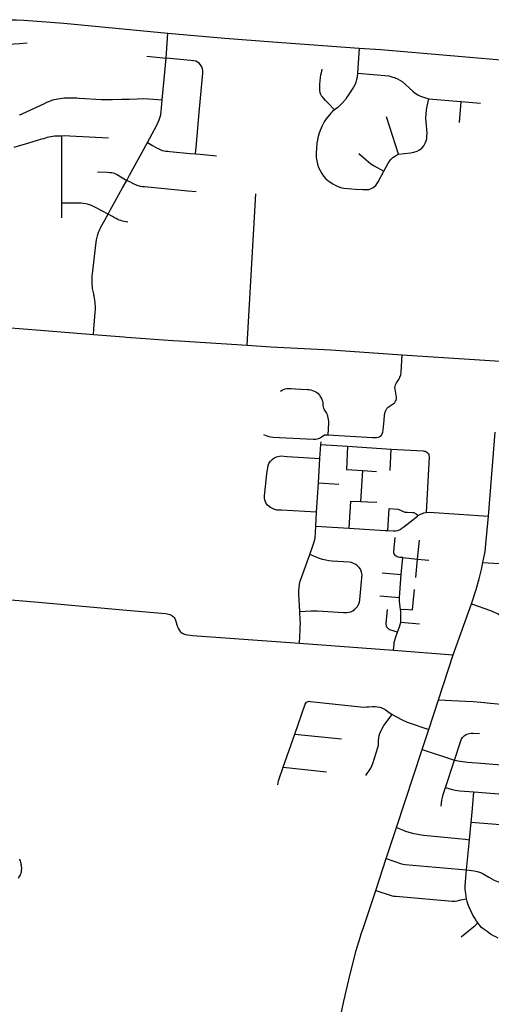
# Model space of a CAD drawing. Extents: x 1410746 to 1533160, y 578873 to 704954.
# Tile 212 of 227: x 1503767 to 1507977, y 668930 to 677723. Entities that reach past the tile are written whole.
import ezdxf

# ---------------------------------------------------------------- set-up
doc = ezdxf.new("R2010")
doc.units = 0
doc.header["$MEASUREMENT"] = 0
doc.layers.add('MC_STREETS', color=254, linetype='CONTINUOUS')

msp = doc.modelspace()

# ---------------------------------------------------------------- linework, layer by layer
at = {"layer": 'MC_STREETS'}
for p, q in [((1505073.388125, 677379.55225), (1505090.69715, 677604.3894)), ((1504903.21655, 677396.453475), (1505073.388125, 677379.55225)), ((1506796.166175, 677469.071425), (1506782.554975, 677245.9879)), ((1507691.66405, 676805.745325), (1507706.908125, 676992.721)), ((1507706.908125, 676992.721), (1507878.79385, 676978.726325)), ((1507147.919075, 676521.614675), (1507042.631575, 676854.872525)), ((1505796.904725, 674816.786375), (1505874.861, 676167.0483)), ((1507182.407425, 674731.64775), (1508056.641525, 674674.097)), ((1506455.02355, 673929.142575), (1506456.83645, 673953.759075)), ((1507950.413825, 673289.7789), (1508010.378775, 674040.085625)), ((1506446.715875, 673803.8276), (1506455.02355, 673929.142575)), ((1506455.02355, 673929.142575), (1506694.4219, 673913.4438)), ((1506694.4219, 673913.4438), (1507082.7961, 673888.748375)), ((1507072.643675, 673696.27525), (1507082.7961, 673888.748375)), ((1506433.058275, 673587.28335), (1506446.715875, 673803.8276)), ((1506812.8592, 673420.05695), (1506828.920175, 673697.111)), ((1506828.920175, 673697.111), (1506952.588975, 673689.402425)), ((1506416.8207, 673325.4247), (1506433.058275, 673587.28335)), ((1506433.058275, 673587.28335), (1506614.34415, 673574.920775)), ((1507051.649925, 673161.014425), (1507064.291, 673357.887525)), ((1506409.73815, 673200.0301), (1506416.8207, 673325.4247)), ((1506409.73815, 673200.0301), (1506706.8514, 673182.229625)), ((1507316.9499, 672906.7375), (1507334.27325, 673075.38865)), ((1507172.591925, 672768.986675), (1507187.99475, 672919.1787)), ((1507187.99475, 672919.1787), (1507316.9499, 672906.7375)), ((1507302.01065, 672742.31685), (1507316.9499, 672906.7375)), ((1507316.9499, 672906.7375), (1507418.590525, 672897.611975)), ((1507003.82315, 672784.25305), (1507172.591925, 672768.986675)), ((1507156.238075, 672563.46225), (1507172.591925, 672768.986675)), ((1506982.13565, 672578.2218), (1507156.238075, 672563.46225)), ((1507637.45085, 672050.84885), (1507799.9457, 672507.25535)), ((1507168.054375, 672343.285125), (1507337.186, 672326.27995)), ((1506264.197325, 672155.139075), (1507102.923525, 672091.80365)), ((1507102.923525, 672091.80365), (1507637.45085, 672050.84885)), ((1507506.115875, 671648.45415), (1507637.45085, 672050.84885)), ((1507417.916075, 671384.19245), (1507506.115875, 671648.45415)), ((1506119.884275, 671047.565525), (1506223.921925, 671342.45015)), ((1506223.921925, 671342.45015), (1506639.570025, 671300.4099)), ((1507359.366425, 671205.863525), (1507417.916075, 671384.19245)), ((1507130.08775, 670510.225125), (1507359.366425, 671205.863525)), ((1507359.366425, 671205.863525), (1507649.4289, 671111.021825)), ((1507568.007325, 670866.654625), (1507649.4289, 671111.021825)), ((1506119.884275, 671047.565525), (1506504.741225, 671006.66705)), ((1507782.545425, 670398.537025), (1507797.779325, 670556.740775)), ((1507797.779325, 670556.740775), (1508057.765675, 670534.530525)), ((1507038.981975, 670232.989875), (1507130.08775, 670510.225125)), ((1507755.484475, 670130.522475), (1507782.545425, 670398.537025)), ((1506945.903775, 669946.7009), (1507038.981975, 670232.989875))]:
    msp.add_line(p, q, dxfattribs=at)
for points in [[(1502656.530475, 677415.9919), (1502681.665675, 677422.85895), (1502742.156, 677443.1802), (1502920.717575, 677507.5297), (1503067.985325, 677559.83865), (1503142.2906, 677584.34155), (1503399.942, 677668.5087), (1503533.74, 677709.009325), (1503563.40295, 677715.78715), (1503587.8993, 677719.345225), (1503623.6046, 677721.60505), (1503664.917525, 677723.3977), (1503709.84655, 677723.30255), (1503737.300375, 677721.808925), (1503802.4915, 677718.14165), (1504160.554975, 677692.4542), (1505090.69715, 677604.3894)], [(1505090.69715, 677604.3894), (1505598.8332, 677559.16375), (1506026.331425, 677524.637925), (1506796.166175, 677469.071425)], [(1503617.910075, 677501.343725), (1503617.912575, 677501.3439), (1503662.802225, 677504.45785), (1503766.524725, 677511.66325), (1503832.386875, 677516.238575)], [(1506796.166175, 677469.071425), (1506990.5434, 677456.4235), (1508235.382275, 677348.5302)], [(1505038.7645, 677006.387), (1505055.9226, 677192.243575), (1505073.388125, 677379.55225)], [(1505335.2416, 676525.8873), (1505341.299675, 676580.78975), (1505370.356375, 676895.400675), (1505402.3038, 677245.2986), (1505402.42225, 677267.155825), (1505398.81825, 677285.073775), (1505391.571225, 677303.4225), (1505380.668025, 677321.473625), (1505368.000725, 677335.185225), (1505354.130675, 677344.54675), (1505338.53655, 677351.75375), (1505319.81415, 677356.83215), (1505295.424425, 677359.099225), (1505073.388125, 677379.55225)], [(1506576.069175, 676917.849125), (1506522.8967, 676974.19545), (1506497.293075, 677002.350925), (1506468.9421, 677033.8351), (1506462.364025, 677042.698925), (1506455.297425, 677055.57915), (1506450.2023, 677068.7878), (1506448.116025, 677077.5696), (1506445.84175, 677091.4554), (1506445.552375, 677106.39795), (1506445.623575, 677125.705975), (1506446.315825, 677148.281725), (1506451.6088, 677207.570325), (1506454.82105, 677229.735625), (1506459.68425, 677250.0489), (1506467.9736, 677280.629875)], [(1506782.554975, 677245.9879), (1506777.954925, 677209.2747), (1506773.913925, 677187.853175), (1506767.31355, 677164.65635), (1506760.52485, 677146.563875), (1506747.7017, 677120.9304), (1506701.785125, 677051.451875), (1506688.480375, 677030.19895), (1506674.0985, 677011.51625), (1506642.5149, 676973.473025), (1506607.6485, 676940.226025), (1506576.069175, 676917.849125)], [(1506782.554975, 677245.9879), (1507062.3707, 677221.583425), (1507089.75615, 677214.162825), (1507118.505425, 677204.531275), (1507140.784575, 677194.289175), (1507161.359675, 677182.98475), (1507181.066325, 677170.239025), (1507211.75, 677143.449375), (1507245.44875, 677112.597075), (1507275.283975, 677085.45835), (1507297.437475, 677068.296325), (1507320.47975, 677053.6684), (1507345.23955, 677040.83115), (1507379.537375, 677027.45585), (1507418.9415, 677016.902075)], [(1503765.59285, 676873.40005), (1503781.9957, 676879.65725), (1503796.4399, 676886.314725), (1503981.974625, 676973.266975), (1504010.582175, 676986.587175), (1504026.15565, 676993.588475), (1504041.715975, 676999.861425), (1504053.867525, 677004.010675), (1504064.32125, 677007.462125), (1504076.178825, 677010.8883), (1504124.664625, 677020.92995), (1504146.3411, 677023.811825), (1504165.18325, 677025.2882), (1504185.429275, 677026.738975), (1504201.43745, 677026.810175), (1504219.130325, 677026.8502), (1504238.206725, 677025.772125), (1504251.394375, 677025.166475), (1504265.992425, 677024.8991), (1504278.05705, 677024.3138), (1504297.4074, 677022.866625), (1504496.018225, 677011.215075), (1504508.925025, 677010.614675), (1504527.166125, 677009.916175), (1504560.853725, 677009.299725), (1504576.58795, 677009.740325), (1504593.999975, 677009.786275), (1504678.57985, 677012.6104), (1504713.9853, 677013.7843), (1504743.77625, 677015.06085), (1504814.31285, 677017.77805), (1504875.54535, 677018.479825), (1504915.95735, 677017.011975), (1504961.38245, 677013.266575), (1505038.7645, 677006.387)], [(1504908.549875, 676627.31885), (1504991.1091, 676780.647625), (1505013.036225, 676827.9733), (1505025.960075, 676874.370525), (1505029.9348, 676907.451825), (1505031.563725, 676935.11055), (1505038.7645, 677006.387)], [(1507147.919075, 676521.614675), (1507198.88485, 676529.06675), (1507255.171175, 676535.693375), (1507284.747875, 676540.6202), (1507314.39085, 676549.18875), (1507335.40395, 676561.922325), (1507355.34025, 676577.225775), (1507373.123675, 676597.66865), (1507387.2772, 676619.27065), (1507395.8159, 676640.975), (1507400.6456, 676659.46775), (1507402.486475, 676683.4795), (1507402.963525, 676709.702225), (1507396.128875, 676812.566525), (1507393.68335, 676847.9503), (1507395.3825, 676879.615925), (1507399.721075, 676917.42655), (1507405.1164, 676951.5751), (1507418.9415, 677016.902075)], [(1507418.9415, 677016.902075), (1507667.9525, 676997.072375), (1507706.908125, 676992.721)], [(1506576.069175, 676917.849125), (1506558.3717, 676902.14115), (1506542.953425, 676888.21335), (1506532.033175, 676874.568025), (1506520.525325, 676859.4762), (1506503.537175, 676836.469025), (1506485.64055, 676809.835225), (1506467.8919, 676775.91205), (1506448.305975, 676733.6428), (1506437.341425, 676702.14645), (1506428.87655, 676669.147175), (1506423.986475, 676647.37655), (1506420.1397, 676621.215525), (1506416.168575, 676572.832425), (1506414.06785, 676534.6166), (1506413.342475, 676510.22), (1506414.120025, 676491.26105), (1506418.087525, 676462.406775), (1506425.4038, 676432.398975), (1506435.534025, 676402.703825), (1506447.682625, 676375.886625), (1506462.678325, 676351.2036), (1506479.3722, 676327.218075), (1506500.564075, 676303.51505), (1506528.467575, 676278.2326), (1506561.203075, 676256.1408), (1506593.7509, 676239.152975), (1506630.850225, 676225.361325), (1506661.338025, 676218.612325), (1506698.055475, 676214.6645), (1506765.6541, 676210.154325), (1506829.883625, 676205.705525), (1506859.64865, 676205.5277), (1506871.17225, 676206.046725), (1506882.722425, 676208.022125), (1506892.31395, 676210.397775), (1506904.4655, 676214.548675), (1506921.48875, 676224.07525), (1506933.1518, 676232.24255), (1506944.5668, 676242.235625), (1506955.500175, 676256.609625), (1506966.787225, 676274.984925), (1507016.831425, 676370.6199)], [(1503719.0434, 676586.07155), (1503756.875675, 676597.036425), (1503808.8247, 676612.1145), (1503964.404125, 676658.082575), (1503982.75875, 676663.575675), (1504000.271175, 676669.083875), (1504015.7915, 676673.17145), (1504027.916475, 676675.864025), (1504045.402, 676679.915525), (1504061.73825, 676682.530675), (1504078.067275, 676684.782), (1504091.576125, 676686.35615), (1504112.096425, 676687.4375), (1504142.364575, 676687.569825)], [(1504142.364575, 676687.569825), (1504170.6742, 676688.257625), (1504213.72385, 676685.96165), (1504558.695075, 676668.7418)], [(1504142.417575, 676084.665975), (1504142.4495, 676104.675325), (1504142.682925, 676194.652975), (1504143.528725, 676550.833325), (1504142.364575, 676687.569825)], [(1504723.184425, 676288.607425), (1504747.879925, 676333.6964), (1504908.549875, 676627.31885)], [(1504908.549875, 676627.31885), (1504951.022875, 676600.3107), (1504995.5077, 676575.816), (1505009.97945, 676568.62935), (1505025.57425, 676561.422), (1505040.0857, 676556.420375), (1505055.179175, 676552.5011), (1505071.695875, 676549.64905), (1505090.1978, 676547.85345), (1505107.8641, 676546.43745), (1505288.973325, 676529.64745), (1505335.2416, 676525.8873)], [(1505335.2416, 676525.8873), (1505379.2507, 676521.440125), (1505522.916225, 676507.743225)], [(1506794.655025, 676528.638925), (1506860.0053, 676471.843125), (1506880.71555, 676452.520975), (1506901.7798, 676437.20015), (1506931.506775, 676419.535475), (1507016.831425, 676370.6199)], [(1507016.831425, 676370.6199), (1507053.691575, 676436.255925), (1507067.31065, 676459.3251), (1507082.246975, 676477.633775), (1507097.68525, 676492.654425), (1507121.5589, 676508.2502), (1507147.919075, 676521.614675)], [(1504462.94415, 676364.520275), (1504551.4929, 676361.00705), (1504572.155725, 676360.009525), (1504587.688475, 676358.2995), (1504602.508725, 676354.594425), (1504617.021575, 676349.570725), (1504632.342425, 676342.732475), (1504647.081575, 676334.8119), (1504670.9785, 676320.8946), (1504723.184425, 676288.607425)], [(1504555.4691, 675985.856975), (1504574.68885, 676020.931975), (1504619.0539, 676101.895825), (1504683.202875, 676221.57425), (1504723.184425, 676288.607425)], [(1504723.184425, 676288.607425), (1504746.8471, 676277.24475), (1504778.57835, 676261.727075), (1504791.365725, 676254.5709), (1504813.651775, 676244.690675), (1504843.831825, 676236.48795), (1504863.724175, 676233.938075), (1504879.699875, 676232.18875), (1505267.7109, 676195.9493), (1505342.227475, 676190.417825)], [(1504142.210075, 675954.67045), (1504142.315675, 676020.8279), (1504142.417575, 676084.665975)], [(1502781.32985, 675077.43955), (1502823.275375, 675072.88025), (1502946.72275, 675054.77245), (1503084.25135, 675034.7597), (1503259.37405, 675012.6003), (1503427.2779, 674994.9468), (1503493.141275, 674987.5449), (1503951.906775, 674949.25955), (1504425.826775, 674912.03815)], [(1504425.826775, 674912.03815), (1504695.92695, 674890.824625), (1504721.448875, 674888.900425), (1505134.03925, 674859.4966), (1505193.786825, 674855.49005), (1505796.904725, 674816.786375)], [(1505796.904725, 674816.786375), (1506009.82325, 674801.70335), (1506543.2875, 674773.416925), (1507182.407425, 674731.64775)], [(1506517.969, 674017.13515), (1506914.849075, 673991.9539), (1506935.250525, 673991.465025), (1506952.20865, 673991.65345), (1506966.152, 673994.4798), (1506977.661575, 673999.0789), (1506985.90675, 674003.955075), (1506996.224075, 674013.8914), (1507003.069075, 674024.861925), (1507008.92415, 674038.75935), (1507012.12735, 674057.97855), (1507020.14015, 674145.62795), (1507024.625375, 674191.45135), (1507030.156525, 674217.581875), (1507034.672925, 674234.258675), (1507043.106625, 674250.1353), (1507056.26015, 674263.011575), (1507100.0409, 674292.089275), (1507114.530125, 674305.32755), (1507122.38435, 674316.0925), (1507126.4825, 674326.533375), (1507129.266225, 674339.28405), (1507130.3381, 674351.980375), (1507128.151725, 674370.63635), (1507117.614625, 674422.15235), (1507116.457925, 674437.574775), (1507118.38575, 674451.0694), (1507121.855775, 674463.021775), (1507130.3381, 674479.600875), (1507151.1986, 674510.481875), (1507161.5685, 674529.723725), (1507168.492525, 674550.242625), (1507173.520875, 674574.063175), (1507182.407425, 674731.64775)], [(1506095.51105, 674405.1482), (1506108.9746, 674415.7537), (1506121.18195, 674421.39545), (1506135.3674, 674425.3512), (1506152.5543, 674428.5508), (1506177.2119, 674429.3353), (1506186.7561, 674428.7871), (1506227.6088, 674426.4404), (1506277.5265, 674423.5731), (1506335.1228, 674420.2646), (1506350.2267, 674419.397), (1506365.98435, 674416.969725), (1506381.76515, 674412.6798), (1506396.6267, 674407.164175), (1506409.267, 674400.256775), (1506427.5721, 674386.822025), (1506442.6631, 674370.36285), (1506455.628725, 674349.72495), (1506463.23055, 674334.152325), (1506469.51965, 674317.148475), (1506472.547725, 674302.70685), (1506473.9453, 674281.9761), (1506475.10995, 674266.60275), (1506478.370975, 674252.8599), (1506483.495425, 674240.9805), (1506488.7233, 674232.530325), (1506500.732225, 674217.4546), (1506506.55545, 674208.137425), (1506511.6799, 674196.258025), (1506521.230025, 674152.234325), (1506522.6276, 674136.860975), (1506522.5532, 674119.71495), (1506517.969, 674017.13515)], [(1505944.0789, 674018.980025), (1505959.2432, 674011.5923), (1505974.01865, 674006.537525), (1505990.349425, 674000.7051), (1506007.45785, 673996.428), (1506025.38425, 673993.615125), (1506327.85205, 673978.541925), (1506390.59495, 673977.63755), (1506410.8812, 673978.22905), (1506422.63715, 673979.16205), (1506433.27345, 673981.961075), (1506442.60355, 673985.506525), (1506451.754775, 673991.07265), (1506475.60665, 674008.09285), (1506487.455225, 674014.34), (1506499.334625, 674016.902225), (1506517.969, 674017.13515)], [(1506694.4219, 673913.4438), (1506683.324275, 673706.7439), (1506828.920175, 673697.111)], [(1507082.7961, 673888.748375), (1507367.563825, 673871.542725), (1507376.88025, 673870.629825), (1507386.3999, 673868.99925), (1507393.6535, 673866.31715), (1507402.270925, 673861.424125), (1507408.636075, 673856.207925), (1507414.9612, 673848.806375), (1507418.73285, 673839.99405), (1507420.52615, 673830.488825), (1507420.888675, 673819.5525), (1507394.406375, 673323.3855)], [(1506416.8207, 673325.4247), (1506105.33095, 673341.473075), (1506061.2828, 673344.09805), (1506035.8524, 673351.120025), (1506005.54045, 673367.703), (1505980.34925, 673387.83615), (1505967.712775, 673403.368275), (1505960.41095, 673418.8033), (1505955.38865, 673436.01815), (1505952.8401, 673450.273375), (1505952.075675, 673469.960675), (1505954.56615, 673498.696825), (1505974.22785, 673668.113475), (1505977.706525, 673704.846675), (1505983.94635, 673738.979475), (1505991.93255, 673761.057525), (1506004.9125, 673779.7655), (1506019.818, 673796.252675), (1506036.6024, 673807.969175), (1506060.412725, 673819.9219), (1506098.1748, 673826.88385), (1506154.957925, 673822.262275), (1506446.715875, 673803.8276)], [(1506706.8514, 673182.229625), (1506722.581425, 673421.79305), (1506812.8592, 673420.05695)], [(1506812.8592, 673420.05695), (1506870.281075, 673418.62465), (1506954.656075, 673414.110775)], [(1507064.291, 673357.887525), (1507144.499325, 673353.200025), (1507206.097425, 673326.247975), (1507226.649375, 673323.741625), (1507275.272275, 673322.7391), (1507285.7989, 673320.734025), (1507305.849575, 673310.207425), (1507324.972925, 673294.615275)], [(1507051.649925, 673161.014425), (1507102.985125, 673157.52985), (1507123.227525, 673158.618775), (1507141.55065, 673162.292975), (1507161.9056, 673169.573475), (1507178.963975, 673180.921225), (1507195.494125, 673194.10065), (1507248.2122, 673235.76725), (1507316.58475, 673288.807825), (1507324.972925, 673294.615275)], [(1507324.972925, 673294.615275), (1507345.7125, 673305.8033), (1507362.293775, 673314.470775), (1507375.860275, 673319.558225), (1507394.406375, 673323.3855)], [(1507394.406375, 673323.3855), (1507421.143475, 673324.116325), (1507950.413825, 673289.7789)], [(1507902.37505, 672874.4752), (1507921.143475, 672975.158), (1507932.2433, 673072.501825), (1507950.413825, 673289.7789)], [(1506355.71495, 672948.173975), (1506379.986575, 673016.224375), (1506391.834975, 673049.89065), (1506398.97175, 673071.619925), (1506403.85595, 673093.02605), (1506409.73815, 673200.0301)], [(1506706.8514, 673182.229625), (1507028.36585, 673162.531175), (1507051.649925, 673161.014425)], [(1507187.99475, 672919.1787), (1507158.005825, 672921.3884), (1507146.01025, 672924.229475), (1507136.382225, 672927.544025), (1507127.2277, 672932.279125), (1507121.149775, 672936.419075), (1507114.53725, 672943.4614), (1507109.662275, 672953.3869), (1507108.123225, 672961.4302), (1507107.99495, 672969.811725), (1507119.657275, 673098.829725)], [(1506266.9348, 672436.41315), (1506258.123825, 672591.4873), (1506258.2897, 672619.023), (1506260.99405, 672651.1878), (1506265.963775, 672682.63105), (1506271.90085, 672708.018075), (1506282.0304, 672742.5809), (1506355.71495, 672948.173975)], [(1506266.9348, 672436.41315), (1506368.147025, 672443.722575), (1506425.75385, 672445.2229), (1506658.041775, 672430.06085), (1506685.852425, 672430.28295), (1506704.600525, 672431.797225), (1506722.32305, 672436.121775), (1506741.451725, 672444.93615), (1506758.53075, 672457.3764), (1506771.44185, 672469.992275), (1506782.388, 672483.267375), (1506791.596625, 672499.400275), (1506799.01395, 672521.12465), (1506801.718425, 672542.888925), (1506822.099525, 672740.0271), (1506822.576875, 672766.2498), (1506819.07065, 672789.630325), (1506808.036225, 672816.0627), (1506796.63085, 672830.892625), (1506782.054, 672846.2212), (1506766.412, 672858.489425), (1506748.02945, 672867.796525), (1506728.6872, 672875.051525), (1506707.04875, 672879.22255), (1506557.04875, 672887.5559), (1506525.416825, 672890.9538), (1506498.670975, 672896.057975), (1506471.31265, 672902.38715), (1506443.159875, 672910.47255), (1506355.71495, 672948.173975)], [(1507799.9457, 672507.25535), (1507840.4143, 672634.01215), (1507868.192075, 672730.366325), (1507889.084525, 672811.583275), (1507902.37505, 672874.4752)], [(1507902.37505, 672874.4752), (1508291.932875, 672850.29065), (1508436.714725, 672842.19815), (1508551.773875, 672836.831675), (1508720.64985, 672825.389125), (1508869.4208, 672815.918725)], [(1503441.075775, 672562.4579), (1503933.74525, 672520.05885), (1504687.217475, 672451.48245), (1505068.641425, 672418.622875), (1505082.373025, 672416.91455), (1505095.235525, 672413.764625), (1505105.85885, 672411.0202), (1505114.228925, 672407.952625), (1505121.971725, 672404.585675), (1505129.3954, 672399.017925), (1505136.819075, 672392.831525), (1505146.09865, 672383.86125), (1505150.733125, 672376.68235), (1505153.98935, 672370.4294), (1505158.275425, 672359.05705), (1505163.805925, 672338.917975), (1505169.897775, 672318.76875), (1505179.0185, 672295.285525), (1505184.6753, 672282.0664), (1505192.85935, 672268.801325), (1505199.451525, 672260.665525), (1505205.803225, 672254.720325), (1505217.717225, 672245.758725), (1505228.267075, 672239.008075), (1505238.2956, 672234.452975), (1505246.398275, 672232.118975), (1505267.95205, 672228.081925), (1505290.368325, 672225.122275), (1505308.0376, 672223.7066), (1506264.197325, 672155.139075)], [(1507167.441025, 672455.033225), (1507159.61165, 672503.2664), (1507155.877075, 672529.5659), (1507156.238075, 672563.46225)], [(1507167.441025, 672455.033225), (1507204.66105, 672457.2831), (1507272.53215, 672451.667875), (1507290.121025, 672634.242075)], [(1507799.9457, 672507.25535), (1507970.1324, 672446.446525), (1508002.5406, 672433.386525), (1508031.61565, 672419.19205), (1508055.9973, 672404.769125), (1508075.9147, 672391.376375), (1508098.177675, 672373.26535), (1508128.56115, 672345.024925)], [(1506264.197325, 672155.139075), (1506270.3812, 672273.23075), (1506271.69635, 672301.725725), (1506272.573125, 672331.097475), (1506271.69635, 672361.7844), (1506266.9348, 672436.41315)], [(1507138.58535, 672254.02035), (1507070.7131, 672274.53185), (1507063.972975, 672277.901925), (1507057.582325, 672283.250125), (1507049.02395, 672291.4207), (1507042.457675, 672301.012875), (1507039.848425, 672311.989875), (1507038.729675, 672327.6762), (1507051.415175, 672457.13325)], [(1507168.054375, 672343.285125), (1507169.3718, 672359.0944), (1507169.92725, 672375.56555), (1507170.5237, 672408.3437), (1507169.382625, 672438.238975), (1507167.441025, 672455.033225)], [(1507138.58535, 672254.02035), (1507158.887225, 672309.0952), (1507165.539975, 672329.7792), (1507167.32245, 672336.40515), (1507168.054375, 672343.285125)], [(1507102.923525, 672091.80365), (1507108.1545, 672147.150775), (1507109.820725, 672159.522025), (1507114.13635, 672180.574475), (1507123.39715, 672211.009125), (1507138.58535, 672254.02035)], [(1506223.921925, 671342.45015), (1506316.575975, 671610.79865), (1506320.889075, 671618.9456), (1506327.940175, 671627.09115), (1506334.578625, 671631.516775), (1506342.408575, 671634.580675), (1506351.770925, 671635.598075), (1506361.566125, 671635.25), (1506810.185675, 671585.3993), (1506837.50195, 671583.961625), (1506861.463575, 671585.3993), (1506883.02905, 671587.31625), (1506917.054575, 671590.670875), (1506939.0993, 671590.670875), (1506958.747825, 671587.795475), (1506982.230225, 671582.044675), (1507004.27495, 671573.897725), (1507028.7158, 671561.437675), (1507054.11515, 671545.14375), (1507091.60905, 671519.22695)], [(1507506.115875, 671648.45415), (1507747.007625, 671637.721125), (1507813.761325, 671633.76535), (1507884.356575, 671627.006675), (1507968.531025, 671619.920125), (1508098.08265, 671607.558325), (1508960.8728, 671528.0505)], [(1506857.866175, 670973.333775), (1506900.411375, 671040.124), (1506909.866175, 671058.8473), (1506919.13805, 671081.31585), (1506965.072375, 671222.458425), (1506969.58925, 671244.540925), (1506970.809525, 671265.8158), (1506971.147775, 671284.390225), (1506972.6005, 671307.777125), (1506976.113625, 671329.8596), (1506981.63425, 671347.4252), (1506990.166125, 671369.5077), (1506999.157575, 671388.077025), (1507018.246775, 671418.33255), (1507091.60905, 671519.22695)], [(1507091.60905, 671519.22695), (1507175.120475, 671472.312425), (1507225.552775, 671449.89975), (1507417.916075, 671384.19245)], [(1507649.4289, 671111.021825), (1507705.5196, 671283.73945), (1507711.705175, 671298.0436), (1507720.98355, 671311.96115), (1507734.5145, 671326.6519), (1507751.91145, 671337.86325), (1507768.5352, 671345.208625), (1507782.45275, 671348.688025), (1507797.1435, 671350.621), (1507815.700225, 671351.3942), (1507872.426825, 671348.88355)], [(1507649.4289, 671111.021825), (1507699.563925, 671100.69105), (1507763.983475, 671092.909975), (1507846.98855, 671085.994525), (1508912.84535, 671001.38095)], [(1506069.953525, 670891.18225), (1506077.5449, 670924.68985), (1506119.884275, 671047.565525)], [(1507821.77075, 670825.90395), (1508454.56705, 670776.5251), (1508735.9123, 670755.02745), (1508798.2035, 670751.347675), (1508822.1047, 670752.736125), (1508846.131225, 670761.044175), (1508863.19025, 670772.393225), (1508875.19515, 670783.83415), (1508885.2542, 670796.403025), (1508893.08685, 670810.105425), (1508898.21675, 670829.685775), (1508901.3352, 670846.752325), (1508903.861775, 670877.674175), (1508912.84535, 671001.38095)], [(1507528.91405, 670698.087325), (1507536.445775, 670752.961375), (1507540.749625, 670777.349825), (1507546.4881, 670803.1729), (1507568.007325, 670866.654625)], [(1507568.007325, 670866.654625), (1507597.8821, 670855.839575), (1507626.946, 670847.660475), (1507655.207425, 670841.682125), (1507694.4334, 670836.233), (1507821.77075, 670825.90395)], [(1507797.779325, 670556.740775), (1507805.25765, 670643.677925), (1507821.77075, 670825.90395)], [(1507130.08775, 670510.225125), (1507188.934925, 670484.671475), (1507212.239, 670476.32375), (1507281.8034, 670455.80225), (1507305.97355, 670450.91945), (1507335.3718, 670445.648475), (1507372.077425, 670440.609125), (1507526.57515, 670425.41295), (1507679.94985, 670410.238125), (1507742.483175, 670404.365425), (1507782.545425, 670398.537025)], [(1503755.504275, 670056.333975), (1503770.566925, 670081.19645), (1503772.8868, 670085.161325), (1503775.220125, 670089.8549), (1503777.56, 670094.912625), (1503779.639075, 670101.0678), (1503781.16335, 670107.597975), (1503782.393325, 670113.4044), (1503783.3625, 670120.3089), (1503783.75685, 670126.49525), (1503784.445175, 670133.404675), (1503784.859525, 670140.683525), (1503784.705675, 670147.6084), (1503784.55835, 670154.89775), (1503783.855925, 670162.56145), (1503782.85955, 670169.501725), (1503781.0541, 670178.2786), (1503779.25555, 670187.41965), (1503776.607575, 670196.211975), (1503773.4383, 670207.1998), (1503770.22865, 670216.0026), (1503765.922575, 670226.28245)], [(1507038.981975, 670232.989875), (1507175.308625, 670184.0502), (1507191.3997, 670179.888725), (1507208.600475, 670177.669275), (1507755.484475, 670130.522475)], [(1507755.017925, 669872.95475), (1507750.9484, 669896.3451), (1507748.00875, 669920.07965), (1507744.726275, 669955.843025), (1507743.63705, 669988.651675), (1507745.174125, 670026.87765), (1507755.484475, 670130.522475)], [(1507755.484475, 670130.522475), (1507823.046675, 670123.10155), (1507851.583025, 670116.7538), (1507880.3474, 670107.4874), (1507903.45595, 670096.138025), (1507954.876125, 670066.05835), (1508002.6923, 670038.594175), (1508032.2595, 670027.12765), (1508049.84445, 670020.97905), (1508066.34605, 670017.03615), (1508094.3542, 670012.520075)], [(1506788.37945, 669469.015575), (1506795.996325, 669495.752325), (1506805.48755, 669525.852), (1506816.021625, 669557.70885), (1506831.8915, 669606.301725), (1506945.903775, 669946.7009)], [(1506945.903775, 669946.7009), (1507092.35195, 669899.673375), (1507106.5549, 669896.832775), (1507125.17655, 669894.93905), (1507593.13505, 669852.944275), (1507628.21635, 669851.21365), (1507650.98205, 669851.892775), (1507670.69165, 669854.4492), (1507703.691925, 669861.864525), (1507755.017925, 669872.95475)], [(1507855.301525, 669656.546375), (1507845.47675, 669672.390825), (1507828.53615, 669698.56565), (1507811.90955, 669726.556075), (1507793.2019, 669763.6925), (1507777.791175, 669796.76165), (1507767.088125, 669826.101825), (1507760.438525, 669846.62475), (1507755.017925, 669872.95475)], [(1507708.704375, 669531.766125), (1507771.967375, 669584.467125), (1507832.1454, 669634.3791), (1507855.301525, 669656.546375)], [(1508038.116075, 669521.11825), (1508015.682775, 669531.949525), (1507997.0532, 669542.488875), (1507970.921375, 669557.5364), (1507939.024775, 669579.975), (1507912.959225, 669598.6646), (1507890.53735, 669616.92375), (1507873.157125, 669634.3627), (1507855.301525, 669656.546375)], [(1506548.68285, 668425.431075), (1506598.67955, 668663.588725), (1506661.613575, 668957.425525), (1506704.450875, 669147.21585), (1506743.5389, 669305.81435), (1506770.9939, 669408.78935), (1506788.37945, 669469.015575)]]:
    msp.add_lwpolyline(points, dxfattribs=at)
for points in [[(1504555.4691, 675985.856975), (1504443.43075, 676047.259225), (1504443.43025, 676047.2595, 0.1225769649), (1504295.847075, 676084.33185), (1504182.46715, 676084.57875), (1504142.417575, 676084.665975)], [(1504425.826775, 674912.03815), (1504429.522225, 674959.2589), (1504441.5311, 675112.709725, 0.0715052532), (1504432.336325, 675254.695275, 0.0096895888), (1504427.97875, 675273.57665, -0.0248184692), (1504418.2909, 675322.228075, -0.0659906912), (1504416.302325, 675453.6209), (1504449.2893, 675735.094475, -0.0627749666), (1504471.769775, 675826.15415, -0.0314750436), (1504491.446675, 675869.01945), (1504555.4691, 675985.856975)], [(1504731.4885, 675914.532825, -0.0894484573), (1504613.676, 675953.956875), (1504594.92705, 675964.232175), (1504555.4691, 675985.856975)]]:
    msp.add_lwpolyline(points, format="xyb", dxfattribs=at)

doc.saveas('drawing.dxf')
